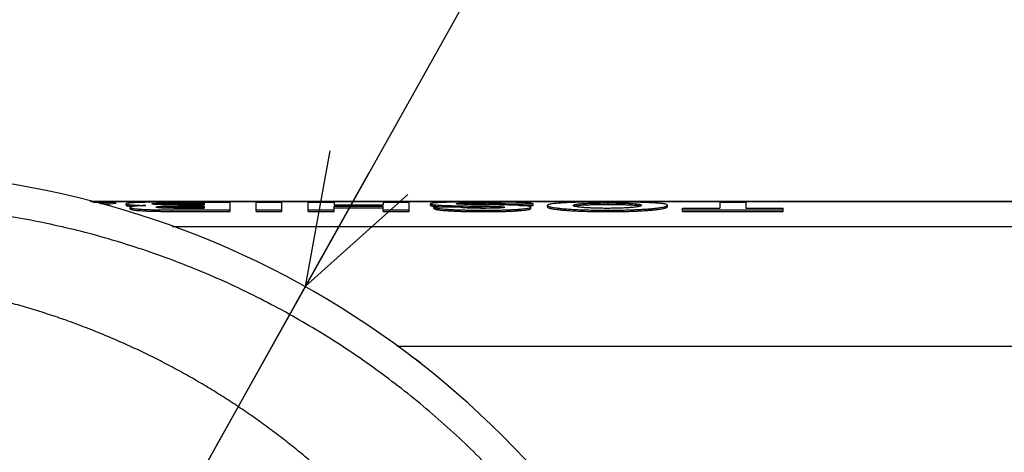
# Model space of a CAD drawing. Extents: x 0 to 594, y 0 to 420.
# Tile 58 of 64: x 305 to 318, y 332 to 338. Entities that reach past the tile are written whole.
import ezdxf

# ---------------------------------------------------------------- set-up
doc = ezdxf.new("R2010")
doc.units = 0
doc.header["$LTSCALE"] = 32.67
doc.layers.get('0').update_dxf_attribs({"linetype": 'CONTINUOUS'})
doc.layers.add('DRIV_DIM', color=7, linetype='CONTINUOUS')
doc.styles.get("Standard").update_dxf_attribs({"font": 'txt', "width": 0.8})
doc.dimstyles.new('DIMSTYLE_1', dxfattribs={"dimtxt": 3.8, "dimasz": 1.8, "dimexe": 0.18, "dimexo": 0.0625, "dimgap": 0.09, "dimtad": 1, "dimdec": 3, "dimlfac": 5, "dimtxsty": 'STANDARD', "dimblk": 'OPEN', "dimblk1": 'OPEN', "dimblk2": 'OPEN', "dimcen": 0.09, "dimazin": 3, "dimtp": 0.001, "dimtm": 0.001, "dimtfac": 1, "dimtdec": 3, "dimtofl": 0, "dimtmove": 0, "dimatfit": 3, "dimtolj": 1})
doc.dimstyles.new('DIMSTYLE_2', dxfattribs={"dimtxt": 3.8, "dimasz": 1.8, "dimexe": 0.18, "dimexo": 0.0625, "dimgap": 0.09, "dimtad": 1, "dimdec": 0, "dimlfac": 5, "dimtxsty": 'STANDARD', "dimblk": 'OPEN', "dimblk1": 'OPEN', "dimblk2": 'OPEN', "dimcen": 0.09, "dimazin": 3, "dimtfac": 1, "dimtdec": 0, "dimtofl": 0, "dimtmove": 0, "dimatfit": 3, "dimtolj": 1})
doc.dimstyles.new('DIMSTYLE_3', dxfattribs={"dimtxt": 3.8, "dimasz": 1.8, "dimexe": 0.18, "dimexo": 0.0625, "dimgap": 0.09, "dimtad": 1, "dimdec": 0, "dimlfac": 5, "dimtxsty": 'STANDARD', "dimblk": 'OPEN', "dimblk1": 'OPEN', "dimblk2": 'OPEN', "dimcen": 0.09, "dimazin": 3, "dimtfac": 1, "dimtdec": 0, "dimtofl": 0, "dimtmove": 0, "dimatfit": 3, "dimtolj": 1})

# ---------------------------------------------------------------- blocks, each defined once
blk = doc.blocks.new('_OPEN')
at = {"color": 0, "linetype": 'BYBLOCK'}
for p, q in [((0, 0), (-1, 0.342)), ((-1, -0.342), (0, 0)), ((-1, 0), (0, 0))]:
    blk.add_line(p, q, dxfattribs=at)
blk = doc.blocks.new('*D8')
at = {"layer": 'DRIV_DIM', "color": 2, "linetype": 'CONTINUOUS'}
for p, q in [((302.748, 331.17), (302.748, 354.44)), ((362.748, 346.078), (362.748, 354.44)), ((302.748, 352.44), (332.748, 352.44)), ((362.748, 352.44), (332.748, 352.44))]:
    blk.add_line(p, q, dxfattribs=at)
at = {"layer": 'DRIV_DIM', "color": 2, "linetype": 'CONTINUOUS', "xscale": 1.8, "yscale": 1.8, "zscale": 1.8, "rotation": 180}
blk.add_blockref('_OPEN', (302.748, 352.44), dxfattribs=at)
at = {"layer": 'DRIV_DIM', "color": 2, "linetype": 'CONTINUOUS', "xscale": 1.8, "yscale": 1.8, "zscale": 1.8}
blk.add_blockref('_OPEN', (362.748, 352.44), dxfattribs=at)
blk = doc.blocks.new('*D11')
at = {"layer": 'DRIV_DIM', "color": 2, "linetype": 'CONTINUOUS'}
for p, q in [((302.748, 323.67), (316.473, 348.223)), ((308.797, 334.492), (302.748, 323.67)), ((308.797, 334.492), (308.797, 334.492))]:
    blk.add_line(p, q, dxfattribs=at)
at = {"layer": 'DRIV_DIM', "color": 2, "linetype": 'CONTINUOUS', "xscale": 1.8, "yscale": 1.8, "zscale": 1.8, "rotation": 240.794226}
blk.add_blockref('_OPEN', (308.797, 334.492), dxfattribs=at)
blk = doc.blocks.new('*D13')
at = {"layer": 'DRIV_DIM', "color": 2, "linetype": 'CONTINUOUS'}
for p, q in [((231.35, 325.17), (231.35, 363.502)), ((398.148, 331.57), (398.148, 363.502)), ((231.35, 361.502), (314.749, 361.502)), ((398.148, 361.502), (314.749, 361.502))]:
    blk.add_line(p, q, dxfattribs=at)
at = {"layer": 'DRIV_DIM', "color": 2, "linetype": 'CONTINUOUS', "xscale": 1.8, "yscale": 1.8, "zscale": 1.8, "rotation": 180}
blk.add_blockref('_OPEN', (231.35, 361.502), dxfattribs=at)
at = {"layer": 'DRIV_DIM', "color": 2, "linetype": 'CONTINUOUS', "xscale": 1.8, "yscale": 1.8, "zscale": 1.8}
blk.add_blockref('_OPEN', (398.148, 361.502), dxfattribs=at)

msp = doc.modelspace()

# ---------------------------------------------------------------- linework, layer by layer
at = {"color": 7, "linetype": 'CONTINUOUS'}
for p, q in [((305.82977, 335.67015), (374.7475, 335.67015)), ((374.7475, 335.66419), (305.85118, 335.66419)), ((305.87157, 335.65841), (306.18381, 335.65841)), ((306.18381, 335.63839), (306.18381, 335.65841)), ((306.32756, 335.61395), (306.32756, 335.63398)), ((306.38222, 335.56577), (306.38222, 335.58582)), ((306.99169, 335.65841), (307.76154, 335.65841)), ((307.03683, 335.64465), (307.40513, 335.64465)), ((307.03683, 335.62463), (307.40513, 335.62463)), ((307.03802, 335.60232), (307.40513, 335.60232)), ((307.03802, 335.58227), (307.40513, 335.58227)), ((307.04277, 335.62191), (307.40513, 335.62191)), ((307.40513, 335.64465), (307.40513, 335.62191)), ((307.40513, 335.60232), (307.40513, 335.57515)), ((307.76154, 335.53), (307.76154, 335.65841)), ((308.11915, 335.53), (308.11915, 335.65841)), ((308.11915, 335.65841), (308.47556, 335.65841)), ((308.47556, 335.53), (308.47556, 335.65841)), ((308.83792, 335.53), (308.83792, 335.65841)), ((308.83792, 335.65841), (309.19433, 335.65841)), ((309.19433, 335.65841), (309.19433, 335.62023)), ((309.19433, 335.62023), (309.87271, 335.62023)), ((309.19433, 335.53), (309.19433, 335.60041)), ((309.19433, 335.60041), (309.87271, 335.60041)), ((309.87271, 335.65841), (309.87271, 335.62023)), ((309.87271, 335.65841), (310.22913, 335.65841)), ((309.87271, 335.53), (309.87271, 335.60041)), ((310.22913, 335.53), (310.22913, 335.65841)), ((310.52258, 335.61395), (310.52258, 335.63398)), ((310.5701, 335.57079), (310.5701, 335.59084)), ((310.5701, 335.59084), (310.92651, 335.59084)), ((311.58232, 335.61836), (311.58232, 335.63284)), ((311.58232, 335.63284), (311.93873, 335.63284)), ((311.7523, 335.61281), (311.93873, 335.61281)), ((311.90666, 335.56902), (311.90666, 335.58907)), ((311.93873, 335.61281), (311.93873, 335.63284)), ((312.13951, 335.59201), (312.13951, 335.61205)), ((313.79209, 335.5946), (313.79209, 335.61463)), ((314.5168, 335.65841), (314.5168, 335.57515)), ((314.5168, 335.65841), (314.87322, 335.65841)), ((314.87322, 335.65841), (314.87322, 335.57515)), ((306.9608, 335.55007), (307.76154, 335.55007)), ((306.9608, 335.53), (307.76154, 335.53)), ((306.98456, 335.57515), (307.40513, 335.57515)), ((308.11915, 335.55007), (308.47556, 335.55007)), ((308.11915, 335.53), (308.47556, 335.53)), ((308.83792, 335.55007), (309.19433, 335.55007)), ((308.83792, 335.53), (309.19433, 335.53)), ((309.19433, 335.58037), (309.87271, 335.58037)), ((309.87271, 335.55007), (310.22913, 335.55007)), ((309.87271, 335.53), (310.22913, 335.53)), ((314, 335.53), (314, 335.57515)), ((314, 335.57515), (314.5168, 335.57515)), ((314, 335.55007), (315.39002, 335.55007)), ((314, 335.53), (315.39002, 335.53)), ((314.87322, 335.57515), (315.39002, 335.57515)), ((315.39002, 335.53), (315.39002, 335.57515))]:
    msp.add_line(p, q, dxfattribs=at)
at = {"color": 9, "linetype": 'CONTINUOUS'}
for p, q in [((306.38816, 335.60083), (306.38816, 335.62086)), ((306.72119, 335.62679), (306.72119, 335.64022)), ((306.77665, 335.58067), (306.77665, 335.59736)), ((306.80743, 335.62361), (306.80743, 335.64364)), ((306.86322, 335.58129), (306.86322, 335.60133)), ((307.03683, 335.62463), (307.03683, 335.64465)), ((307.03802, 335.58227), (307.03802, 335.60232)), ((310.59936, 335.59874), (310.59936, 335.61878)), ((310.6905, 335.59338), (310.6905, 335.61342)), ((310.96353, 335.62821), (310.96353, 335.64372)), ((311.16903, 335.58264), (311.16903, 335.60268)), ((311.19976, 335.62637), (311.19976, 335.64639)), ((311.41023, 335.57856), (311.41023, 335.59861)), ((311.45308, 335.62362), (311.45308, 335.64364)), ((311.52547, 335.58124), (311.52547, 335.59335)), ((312.62935, 335.61845), (312.62935, 335.63848)), ((312.97353, 335.62637), (312.97353, 335.64639)), ((313.30618, 335.61901), (313.30618, 335.63904)), ((306.52386, 335.54049), (306.52386, 335.56056)), ((306.9608, 335.53), (306.9608, 335.55007)), ((310.63782, 335.55118), (310.63782, 335.57124)), ((310.76768, 335.53877), (310.76768, 335.55884)), ((311.25679, 335.52679), (311.25679, 335.54686)), ((311.73439, 335.53922), (311.73439, 335.55928)), ((312.37118, 335.54644), (312.37118, 335.56651)), ((312.96283, 335.52679), (312.96283, 335.54686)), ((313.56726, 335.54759), (313.56726, 335.56765)), ((306.96334, 335.32193), (374.7475, 335.32193)), ((310.0641, 333.67286), (339.92793, 333.67286))]:
    msp.add_line(p, q, dxfattribs=at)
at = {"color": 7, "linetype": 'CONTINUOUS'}
for centre, radius, start, end in [((302.7475, 323.67026), 12.39745, 25.309472, 90.954974), ((309.7475, 332.67026), 1, 46.435137, 58.906026)]:
    msp.add_arc(centre, radius, start, end, dxfattribs=at)
at = {"color": 9, "linetype": 'CONTINUOUS'}
for points, knots in [([(311.27284, 332.06117), (311.06697, 332.2699), (310.63964, 332.67242), (309.95604, 333.22737), (309.23325, 333.73068), (308.47524, 334.17953), (307.68611, 334.57145), (306.87015, 334.90428), (306.03182, 335.17618), (305.1757, 335.38563), (304.30652, 335.5315), (303.42912, 335.613), (302.8417, 335.62414), (302.54833, 335.6189)], [0, 0, 0, 0, 0.09083584, 0.18169564, 0.27257689, 0.36347737, 0.45439476, 0.5453262, 0.63626782, 0.72721417, 0.81815778, 0.90908967, 1, 1, 1, 1]), ([(309.33938, 331.65988), (309.28041, 331.71631), (309.16107, 331.82795), (308.97813, 331.99146), (308.79116, 332.15108), (308.60023, 332.30669), (308.4054, 332.4582), (308.20677, 332.60549), (308.0044, 332.74846), (307.79838, 332.88701), (307.5888, 333.02103), (307.37574, 333.15043), (307.15931, 333.27509), (306.9396, 333.39493), (306.7167, 333.50983), (306.49073, 333.61971), (306.26178, 333.72446), (306.02998, 333.82399), (305.79542, 333.91821), (305.55824, 334.00702), (305.31855, 334.09033), (305.07647, 334.16806), (304.83215, 334.24011), (304.5857, 334.30641), (304.33727, 334.36687), (304.08702, 334.4214), (303.83524, 334.46992), (303.58232, 334.51231), (303.32864, 334.54851), (303.07444, 334.57851), (302.8199, 334.60228), (302.64997, 334.61399), (302.565, 334.6188)], [0, 0, 0, 0, 0.03244052, 0.06494356, 0.09750972, 0.13013955, 0.16283356, 0.19559222, 0.22841595, 0.2613051, 0.29426001, 0.32728094, 0.36036807, 0.39352155, 0.42674145, 0.46002777, 0.49338043, 0.52679928, 0.56028408, 0.5938345, 0.62745016, 0.66113053, 0.69487505, 0.72868304, 0.76255376, 0.79648587, 0.83046938, 0.86445552, 0.89840199, 0.93230732, 0.96617485, 1, 1, 1, 1])]:
    msp.add_open_spline(points, degree=3, knots=knots, dxfattribs=at)
at = {"color": 7, "linetype": 'CONTINUOUS'}
for points in [[(306.18381, 335.65841), (306.1152, 335.65068), (306.04673, 335.64155), (305.97848, 335.63106)], [(306.18381, 335.63839), (306.13238, 335.63259), (306.08103, 335.62601), (306.0298, 335.61866)], [(306.36211, 335.62383), (306.3702, 335.62249), (306.37946, 335.62171), (306.38816, 335.62086)], [(306.36232, 335.60377), (306.36906, 335.60266), (306.37661, 335.60193), (306.38397, 335.60123)], [(306.38397, 335.60123), (306.38462, 335.60117), (306.38526, 335.60111), (306.3859, 335.60105)], [(306.3859, 335.60105), (306.38666, 335.60097), (306.38741, 335.6009), (306.38816, 335.60083)], [(306.38816, 335.62086), (306.38871, 335.62081), (306.38927, 335.62076), (306.38983, 335.6207)], [(306.38816, 335.60083), (306.39541, 335.60012), (306.40268, 335.59953), (306.40995, 335.59899)], [(306.38983, 335.6207), (306.39657, 335.62007), (306.40331, 335.61952), (306.41005, 335.61902)], [(306.68623, 335.63104), (306.68487, 335.63156), (306.68398, 335.63241), (306.68398, 335.63386)], [(306.72623, 335.62679), (306.7201, 335.62724), (306.71354, 335.62756), (306.70788, 335.62838)], [(306.71954, 335.64011), (306.7201, 335.64014), (306.72065, 335.64018), (306.72119, 335.64022)], [(306.72119, 335.64022), (306.72261, 335.64031), (306.72402, 335.64041), (306.72543, 335.6405)], [(306.72543, 335.6405), (306.73257, 335.64096), (306.73972, 335.64136), (306.74687, 335.64171)], [(306.74687, 335.64171), (306.75649, 335.64218), (306.76612, 335.64255), (306.77574, 335.64286)], [(306.77463, 335.59719), (306.77531, 335.59724), (306.77598, 335.5973), (306.77665, 335.59736)], [(306.77574, 335.64286), (306.78631, 335.6432), (306.79687, 335.64345), (306.80743, 335.64364)], [(306.80172, 335.6235), (306.80362, 335.62354), (306.80553, 335.62358), (306.80743, 335.62361)], [(306.80743, 335.62361), (306.81388, 335.62373), (306.82032, 335.62381), (306.82677, 335.62389)], [(306.82677, 335.62389), (306.83378, 335.62397), (306.84079, 335.62404), (306.8478, 335.6241)], [(306.83086, 335.60051), (306.84164, 335.6009), (306.85243, 335.60116), (306.86322, 335.60133)], [(306.8478, 335.6241), (306.85526, 335.62416), (306.86273, 335.62421), (306.87019, 335.62425)], [(306.86322, 335.58129), (306.87122, 335.58141), (306.87921, 335.58152), (306.88721, 335.58161)], [(307.00317, 335.64464), (307.01439, 335.64465), (307.02561, 335.64465), (307.03683, 335.64465)], [(307.01008, 335.58226), (307.0194, 335.58227), (307.02871, 335.58227), (307.03802, 335.58227)], [(307.01086, 335.6023), (307.01991, 335.60231), (307.02897, 335.60232), (307.03802, 335.60232)], [(310.57233, 335.60128), (310.58067, 335.60037), (310.58909, 335.59959), (310.5975, 335.5989)], [(310.5975, 335.5989), (310.59812, 335.59885), (310.59874, 335.5988), (310.59936, 335.59874)], [(310.59936, 335.61878), (310.59982, 335.61874), (310.60028, 335.61871), (310.60073, 335.61867)], [(310.60073, 335.61867), (310.61351, 335.61765), (310.62629, 335.6168), (310.63909, 335.61605)], [(310.63909, 335.61605), (310.65622, 335.61503), (310.67335, 335.61418), (310.6905, 335.61342)], [(310.65496, 335.59511), (310.6668, 335.59447), (310.67865, 335.5939), (310.6905, 335.59338)], [(310.9115, 335.60694), (310.91661, 335.60683), (310.92172, 335.60673), (310.92682, 335.60662)], [(310.93518, 335.62918), (310.92926, 335.62942), (310.92331, 335.6297), (310.91743, 335.63005)], [(310.93466, 335.64261), (310.94449, 335.64294), (310.9539, 335.64341), (310.96353, 335.64372)], [(311.03595, 335.58459), (311.03819, 335.58456), (311.04042, 335.58452), (311.04266, 335.58448)], [(311.16202, 335.64635), (311.1746, 335.64638), (311.18718, 335.64639), (311.19976, 335.64639)], [(311.16903, 335.58264), (311.19516, 335.5823), (311.22129, 335.58193), (311.24742, 335.58153)], [(311.19976, 335.62637), (311.21336, 335.62637), (311.22695, 335.62636), (311.24055, 335.62632)], [(311.24055, 335.62632), (311.25341, 335.62629), (311.26628, 335.62624), (311.27914, 335.62618)], [(311.42076, 335.62443), (311.43153, 335.62419), (311.44231, 335.62393), (311.45308, 335.62362)], [(311.45308, 335.64364), (311.4629, 335.64336), (311.47272, 335.64303), (311.48253, 335.64263)], [(311.49325, 335.59559), (311.504, 335.59499), (311.51475, 335.59427), (311.52547, 335.59335)], [(311.54501, 335.59067), (311.54647, 335.59041), (311.54813, 335.59013), (311.54918, 335.58948)], [(312.5908, 335.63568), (312.60316, 335.63673), (312.61552, 335.63761), (312.6279, 335.63839)], [(312.5952, 335.61602), (312.60657, 335.61695), (312.61796, 335.61774), (312.62935, 335.61845)], [(312.6279, 335.63839), (312.62838, 335.63842), (312.62886, 335.63845), (312.62935, 335.63848)], [(313.34175, 335.58769), (313.32843, 335.58618), (313.31511, 335.58493), (313.30176, 335.58381)], [(313.30618, 335.63904), (313.30664, 335.63901), (313.30711, 335.63898), (313.30757, 335.63895)], [(313.30618, 335.61901), (313.31755, 335.61834), (313.32891, 335.61758), (313.34026, 335.61668)], [(313.30757, 335.63895), (313.31998, 335.63821), (313.33238, 335.63737), (313.34478, 335.63634)], [(306.52218, 335.54061), (306.52274, 335.54057), (306.5233, 335.54053), (306.52386, 335.54049)], [(306.79635, 335.57913), (306.7891, 335.5796), (306.78192, 335.58015), (306.77451, 335.58084)], [(310.63487, 335.55158), (310.63585, 335.55144), (310.63683, 335.55131), (310.63782, 335.55118)], [(310.63782, 335.57124), (310.6386, 335.57113), (310.63939, 335.57103), (310.64018, 335.57092)], [(310.64018, 335.57092), (310.65248, 335.5693), (310.6648, 335.56785), (310.67713, 335.56653)], [(310.76617, 335.53887), (310.76667, 335.53884), (310.76717, 335.53881), (310.76768, 335.53877)], [(311.24742, 335.58153), (311.24984, 335.5815), (311.25226, 335.58146), (311.25468, 335.58142)], [(311.41023, 335.57856), (311.42511, 335.57823), (311.43998, 335.57782), (311.45485, 335.57728)], [(311.45485, 335.57728), (311.45962, 335.57711), (311.46438, 335.57692), (311.46915, 335.57672)], [(311.73439, 335.53922), (311.73492, 335.53926), (311.73544, 335.53929), (311.73597, 335.53933)], [(312.36939, 335.54659), (312.36999, 335.54654), (312.37059, 335.54649), (312.37118, 335.54644)], [(312.37118, 335.56651), (312.37167, 335.56647), (312.37215, 335.56643), (312.37263, 335.56639)], [(313.56565, 335.56751), (313.56619, 335.56755), (313.56672, 335.5676), (313.56726, 335.56765)], [(313.56726, 335.54759), (313.56791, 335.54764), (313.56855, 335.5477), (313.5692, 335.54776)]]:
    msp.add_open_spline(points, degree=3, dxfattribs=at)
for points, knots in [([(306.48795, 335.65241), (306.47232, 335.6518), (306.44292, 335.65056), (306.40357, 335.64796), (306.36992, 335.64571), (306.34926, 335.64126), (306.32756, 335.64037), (306.32756, 335.63398)], [0, 0, 0, 0, 0.28892682, 0.54032522, 0.73982537, 0.88205143, 1, 1, 1, 1]), ([(306.32756, 335.63398), (306.32756, 335.62839), (306.34606, 335.62726), (306.35608, 335.62483), (306.36211, 335.62383)], [0, 0, 0, 0, 0.46184388, 1, 1, 1, 1]), ([(306.32756, 335.61395), (306.32756, 335.60831), (306.3462, 335.60721), (306.35627, 335.60477), (306.36232, 335.60377)], [0, 0, 0, 0, 0.46362154, 1, 1, 1, 1]), ([(306.42381, 335.59882), (306.41584, 335.59768), (306.40293, 335.59544), (306.3895, 335.59244), (306.38222, 335.58792), (306.38222, 335.58582)], [0, 0, 0, 0, 0.53607361, 0.8589771, 1, 1, 1, 1]), ([(306.38222, 335.58582), (306.38222, 335.58322), (306.39139, 335.57769), (306.3991, 335.57589), (306.40474, 335.5747)], [0, 0, 0, 0, 0.30264163, 1, 1, 1, 1]), ([(306.41005, 335.61902), (306.41863, 335.61838), (306.43674, 335.61721), (306.46506, 335.61572), (306.49559, 335.61438), (306.52814, 335.61317), (306.56302, 335.61206), (306.5871, 335.6114), (306.59963, 335.61108)], [0, 0, 0, 0, 0.13596928, 0.28684897, 0.44834906, 0.61915819, 0.80184565, 1, 1, 1, 1]), ([(306.59963, 335.61108), (306.58165, 335.61035), (306.54767, 335.60881), (306.50003, 335.60607), (306.45928, 335.60288), (306.43484, 335.60041), (306.42381, 335.59882)], [0, 0, 0, 0, 0.30614213, 0.57883749, 0.81250642, 1, 1, 1, 1]), ([(306.99169, 335.65841), (306.96599, 335.65841), (306.91676, 335.65836), (306.84553, 335.65814), (306.77903, 335.65777), (306.71568, 335.65724), (306.65457, 335.6565), (306.59576, 335.65551), (306.54043, 335.65422), (306.50486, 335.65307), (306.48795, 335.65241)], [0, 0, 0, 0, 0.15300754, 0.29315109, 0.42415839, 0.54902457, 0.67042265, 0.78808783, 0.8992475, 1, 1, 1, 1]), ([(306.68398, 335.63386), (306.68398, 335.63721), (306.69552, 335.63703), (306.70546, 335.63927), (306.71468, 335.63979), (306.71954, 335.64011)], [0, 0, 0, 0, 0.27723831, 0.60247896, 1, 1, 1, 1]), ([(306.70788, 335.62838), (306.70373, 335.62898), (306.69821, 335.63029), (306.68837, 335.63023), (306.68623, 335.63104)], [0, 0, 0, 0, 0.66435255, 1, 1, 1, 1]), ([(306.83735, 335.62285), (306.82663, 335.62297), (306.80596, 335.6233), (306.77648, 335.62412), (306.75016, 335.62524), (306.73379, 335.62623), (306.72623, 335.62679)], [0, 0, 0, 0, 0.28926393, 0.55757324, 0.79542635, 1, 1, 1, 1]), ([(306.73863, 335.58966), (306.73863, 335.59305), (306.75001, 335.59368), (306.76025, 335.59602), (306.76964, 335.59677), (306.77463, 335.59719)], [0, 0, 0, 0, 0.27386842, 0.60062048, 1, 1, 1, 1]), ([(306.77451, 335.58084), (306.76886, 335.58136), (306.75915, 335.58236), (306.74854, 335.58471), (306.73863, 335.58653), (306.73863, 335.58966)], [0, 0, 0, 0, 0.44615111, 0.74928404, 1, 1, 1, 1]), ([(306.77665, 335.59736), (306.78507, 335.59807), (306.80313, 335.59933), (306.82121, 335.60017), (306.83086, 335.60051)], [0, 0, 0, 0, 0.46679556, 1, 1, 1, 1]), ([(306.80743, 335.64364), (306.81383, 335.64375), (306.82721, 335.64393), (306.84808, 335.64413), (306.87045, 335.64429), (306.89408, 335.64441), (306.91894, 335.6445), (306.94525, 335.64457), (306.97348, 335.64461), (306.993, 335.64463), (307.00317, 335.64464)], [0, 0, 0, 0, 0.09796345, 0.20510834, 0.31986547, 0.44082487, 0.56735048, 0.70088319, 0.84406181, 1, 1, 1, 1]), ([(307.04277, 335.62191), (307.03301, 335.62191), (307.01348, 335.62192), (306.98419, 335.62197), (306.95487, 335.62205), (306.92551, 335.62216), (306.89612, 335.62233), (306.86673, 335.62255), (306.84714, 335.62274), (306.83735, 335.62285)], [0, 0, 0, 0, 0.14260911, 0.28515355, 0.42782926, 0.57072678, 0.71385669, 0.85706219, 1, 1, 1, 1]), ([(306.86322, 335.60133), (306.8713, 335.60146), (306.88753, 335.60167), (306.91193, 335.6019), (306.93638, 335.60207), (306.96086, 335.60218), (306.98567, 335.60226), (307.00236, 335.60229), (307.01086, 335.6023)], [0, 0, 0, 0, 0.16408303, 0.32994613, 0.49579951, 0.66084937, 0.82733775, 1, 1, 1, 1]), ([(306.87019, 335.62425), (306.87799, 335.6243), (306.89393, 335.62438), (306.9185, 335.62447), (306.94459, 335.62454), (306.97279, 335.62459), (307.00377, 335.62462), (307.02543, 335.62463), (307.03683, 335.62463)], [0, 0, 0, 0, 0.14045888, 0.28699384, 0.44231645, 0.6101028, 0.79469301, 1, 1, 1, 1]), ([(306.88721, 335.58161), (306.89528, 335.5817), (306.9114, 335.58185), (306.93556, 335.58202), (306.95165, 335.5821), (306.95968, 335.58213)], [0, 0, 0, 0, 0.33407556, 0.66769028, 1, 1, 1, 1]), ([(306.95968, 335.58213), (306.96786, 335.58216), (306.98467, 335.58222), (307.00147, 335.58225), (307.01008, 335.58226)], [0, 0, 0, 0, 0.48735907, 1, 1, 1, 1]), ([(310.70193, 335.65349), (310.68455, 335.65284), (310.65204, 335.65149), (310.6073, 335.64888), (310.57189, 335.64614), (310.54523, 335.64259), (310.53122, 335.63996), (310.52258, 335.63611), (310.52258, 335.63398)], [0, 0, 0, 0, 0.28700501, 0.53727896, 0.73668742, 0.87959145, 0.9649552, 1, 1, 1, 1]), ([(310.52258, 335.63398), (310.52258, 335.63154), (310.52881, 335.62901), (310.53623, 335.6268), (310.54712, 335.62463), (310.55523, 335.62344), (310.55989, 335.62282)], [0, 0, 0, 0, 0.18468765, 0.37495525, 0.6434273, 1, 1, 1, 1]), ([(310.52258, 335.61395), (310.52258, 335.61122), (310.53018, 335.60853), (310.53939, 335.60599), (310.55432, 335.60342), (310.56563, 335.60202), (310.57233, 335.60128)], [0, 0, 0, 0, 0.15733258, 0.33756833, 0.61117041, 1, 1, 1, 1]), ([(310.55989, 335.62282), (310.56579, 335.62204), (310.57897, 335.62054), (310.59213, 335.61936), (310.59936, 335.61878)], [0, 0, 0, 0, 0.45159934, 1, 1, 1, 1]), ([(310.5701, 335.59084), (310.57269, 335.58861), (310.57758, 335.58583), (310.58495, 335.58272), (310.59209, 335.58031), (310.59729, 335.57887), (310.60013, 335.57815)], [0, 0, 0, 0, 0.31264984, 0.50629417, 0.7322613, 1, 1, 1, 1]), ([(310.59936, 335.59874), (310.60774, 335.59807), (310.62627, 335.59674), (310.64481, 335.59566), (310.65496, 335.59511)], [0, 0, 0, 0, 0.45272002, 1, 1, 1, 1]), ([(310.6905, 335.61342), (310.70779, 335.61266), (310.74349, 335.61131), (310.79809, 335.60964), (310.85446, 335.60819), (310.89243, 335.60734), (310.9115, 335.60694)], [0, 0, 0, 0, 0.23492003, 0.48466919, 0.74114368, 1, 1, 1, 1]), ([(310.6905, 335.59338), (310.7057, 335.59271), (310.72875, 335.59183), (310.75179, 335.59105), (310.75962, 335.5908)], [0, 0, 0, 0, 0.66019547, 1, 1, 1, 1]), ([(311.2164, 335.65986), (311.19096, 335.65986), (311.14174, 335.65981), (311.06995, 335.65957), (311.00193, 335.65916), (310.93667, 335.65856), (310.8737, 335.65775), (310.81325, 335.65668), (310.75624, 335.65531), (310.71951, 335.65415), (310.70193, 335.65349)], [0, 0, 0, 0, 0.14831899, 0.28699492, 0.41856696, 0.54488908, 0.66752611, 0.78574591, 0.89741586, 1, 1, 1, 1]), ([(310.87899, 335.63592), (310.87899, 335.64061), (310.89626, 335.63865), (310.91133, 335.64202), (310.92623, 335.64232), (310.93455, 335.6426), (310.93466, 335.64261)], [0, 0, 0, 0, 0.24998486, 0.56548194, 0.99446454, 1, 1, 1, 1]), ([(310.91743, 335.63005), (310.91255, 335.63034), (310.9041, 335.63096), (310.89251, 335.63188), (310.88572, 335.63341), (310.87899, 335.63394), (310.87899, 335.63592)], [0, 0, 0, 0, 0.37644226, 0.65862531, 0.84838037, 1, 1, 1, 1]), ([(311.03581, 335.57651), (311.02752, 335.57695), (311.01213, 335.5779), (310.99084, 335.57971), (310.97301, 335.5817), (310.95826, 335.58379), (310.94602, 335.58596), (310.93569, 335.58823), (310.92941, 335.58994), (310.92651, 335.59084)], [0, 0, 0, 0, 0.22544278, 0.4188063, 0.58019608, 0.71273481, 0.82323785, 0.91769759, 1, 1, 1, 1]), ([(310.92682, 335.60662), (310.94106, 335.60633), (310.97554, 335.60567), (311.03193, 335.60468), (311.09843, 335.60365), (311.14468, 335.603), (311.16903, 335.60268)], [0, 0, 0, 0, 0.1762966, 0.4271408, 0.69845778, 1, 1, 1, 1]), ([(311.05384, 335.6264), (311.04707, 335.6265), (311.03413, 335.6267), (311.01544, 335.62702), (310.99804, 335.62736), (310.98148, 335.62773), (310.96552, 335.62814), (310.95013, 335.6286), (310.94008, 335.62897), (310.93518, 335.62918)], [0, 0, 0, 0, 0.17096301, 0.32705493, 0.47245727, 0.61093818, 0.74568126, 0.87605039, 1, 1, 1, 1]), ([(310.94512, 335.58622), (310.95922, 335.58594), (310.9895, 335.58538), (311.01977, 335.58486), (311.03595, 335.58459)], [0, 0, 0, 0, 0.46574112, 1, 1, 1, 1]), ([(310.96353, 335.64372), (310.97355, 335.64405), (310.99427, 335.64461), (311.015, 335.64502), (311.02569, 335.6452)], [0, 0, 0, 0, 0.48403059, 1, 1, 1, 1]), ([(311.02569, 335.6452), (311.03674, 335.64539), (311.05898, 335.6457), (311.08121, 335.64592), (311.09239, 335.64601)], [0, 0, 0, 0, 0.49722114, 1, 1, 1, 1]), ([(311.04266, 335.58448), (311.06264, 335.58416), (311.10476, 335.58351), (311.14688, 335.58293), (311.16903, 335.58264)], [0, 0, 0, 0, 0.47433899, 1, 1, 1, 1]), ([(311.26757, 335.62339), (311.24417, 335.6237), (311.19702, 335.62435), (311.12578, 335.62536), (311.07794, 335.62605), (311.05384, 335.6264)], [0, 0, 0, 0, 0.32844503, 0.66172949, 1, 1, 1, 1]), ([(311.0866, 335.62594), (311.09243, 335.62599), (311.10834, 335.62611), (311.13481, 335.62625), (311.1667, 335.62635), (311.18851, 335.62637), (311.19976, 335.62637)], [0, 0, 0, 0, 0.15457903, 0.42182017, 0.70169345, 1, 1, 1, 1]), ([(311.09239, 335.64601), (311.10377, 335.6461), (311.12698, 335.64624), (311.15019, 335.64632), (311.16202, 335.64635)], [0, 0, 0, 0, 0.49030172, 1, 1, 1, 1]), ([(311.16903, 335.60268), (311.19762, 335.60231), (311.25305, 335.60153), (311.33345, 335.6002), (311.38526, 335.59917), (311.41023, 335.59861)], [0, 0, 0, 0, 0.35563134, 0.68934131, 1, 1, 1, 1]), ([(311.19976, 335.64639), (311.21341, 335.64639), (311.23996, 335.64636), (311.27884, 335.64622), (311.31601, 335.64597), (311.3519, 335.64561), (311.38671, 335.64513), (311.42033, 335.64449), (311.44233, 335.64395), (311.45308, 335.64364)], [0, 0, 0, 0, 0.16163901, 0.31435227, 0.46042134, 0.60176741, 0.73939586, 0.8726684, 1, 1, 1, 1]), ([(311.58588, 335.65745), (311.56931, 335.65773), (311.5357, 335.65821), (311.48485, 335.65877), (311.43323, 335.65919), (311.38109, 335.6595), (311.32802, 335.65971), (311.27305, 335.65984), (311.23563, 335.65986), (311.2164, 335.65986)], [0, 0, 0, 0, 0.13457348, 0.27286316, 0.41292005, 0.55368098, 0.69621182, 0.84381178, 1, 1, 1, 1]), ([(311.67512, 335.61603), (311.66245, 335.61646), (311.63641, 335.61718), (311.59653, 335.6181), (311.55534, 335.61892), (311.51334, 335.61969), (311.47043, 335.62042), (311.42568, 335.62113), (311.3776, 335.62185), (311.32453, 335.62261), (311.28729, 335.62312), (311.26757, 335.62339)], [0, 0, 0, 0, 0.09330518, 0.1917617, 0.29352538, 0.39657825, 0.50088994, 0.60937838, 0.72594681, 0.85481911, 1, 1, 1, 1]), ([(311.27914, 335.62618), (311.29147, 335.62611), (311.31575, 335.62595), (311.35168, 335.62559), (311.38656, 335.62511), (311.40949, 335.62468), (311.42076, 335.62443)], [0, 0, 0, 0, 0.26107128, 0.5143559, 0.7611044, 1, 1, 1, 1]), ([(311.41023, 335.59861), (311.42492, 335.59828), (311.4526, 335.59752), (311.48027, 335.59632), (311.49325, 335.59559)], [0, 0, 0, 0, 0.53044445, 1, 1, 1, 1]), ([(311.45308, 335.62362), (311.46286, 335.62334), (311.48119, 335.62272), (311.50667, 335.62151), (311.52496, 335.62032), (311.53469, 335.61952), (311.53728, 335.6193)], [0, 0, 0, 0, 0.34813229, 0.6525011, 0.90759744, 1, 1, 1, 1]), ([(311.48253, 335.64263), (311.49112, 335.64227), (311.50691, 335.64152), (311.52854, 335.64011), (311.54631, 335.63855), (311.56072, 335.63687), (311.57237, 335.63506), (311.57926, 335.63362), (311.58232, 335.63284)], [0, 0, 0, 0, 0.25689552, 0.47231976, 0.64783196, 0.78983443, 0.9057008, 1, 1, 1, 1]), ([(311.55024, 335.58779), (311.55024, 335.58342), (311.53517, 335.58343), (311.52727, 335.58156), (311.52246, 335.58081)], [0, 0, 0, 0, 0.45468967, 1, 1, 1, 1]), ([(311.52547, 335.59335), (311.52944, 335.59301), (311.53641, 335.5924), (311.54194, 335.59122), (311.54501, 335.59067)], [0, 0, 0, 0, 0.60606703, 1, 1, 1, 1]), ([(311.82533, 335.64996), (311.80965, 335.65084), (311.77527, 335.65249), (311.71941, 335.65448), (311.65528, 335.65618), (311.60984, 335.65705), (311.58588, 335.65745)], [0, 0, 0, 0, 0.19669315, 0.43098094, 0.69990667, 1, 1, 1, 1]), ([(311.82477, 335.60814), (311.81208, 335.60929), (311.78265, 335.61139), (311.73276, 335.61394), (311.69557, 335.61535), (311.67512, 335.61603)], [0, 0, 0, 0, 0.25504931, 0.59048796, 1, 1, 1, 1]), ([(311.88176, 335.60049), (311.87363, 335.60221), (311.85466, 335.60517), (311.83559, 335.60716), (311.82477, 335.60814)], [0, 0, 0, 0, 0.43334666, 1, 1, 1, 1]), ([(311.93873, 335.63284), (311.93683, 335.63394), (311.93232, 335.63594), (311.9245, 335.63839), (311.91481, 335.64066), (311.90296, 335.64278), (311.88846, 335.6448), (311.87078, 335.64671), (311.84939, 335.64849), (311.83382, 335.64948), (311.82533, 335.64996)], [0, 0, 0, 0, 0.0572374, 0.12772978, 0.21307227, 0.31605618, 0.44124808, 0.59396112, 0.77873231, 1, 1, 1, 1]), ([(311.90666, 335.58907), (311.90666, 335.59368), (311.89399, 335.59737), (311.88632, 335.59953), (311.88176, 335.60049)], [0, 0, 0, 0, 0.49730029, 1, 1, 1, 1]), ([(311.88802, 335.57814), (311.89278, 335.57934), (311.89955, 335.58123), (311.90666, 335.5867), (311.90666, 335.58907)], [0, 0, 0, 0, 0.68070668, 1, 1, 1, 1]), ([(312.36287, 335.64837), (312.34504, 335.64738), (312.31167, 335.64533), (312.26528, 335.64171), (312.22628, 335.63777), (312.19492, 335.63347), (312.17102, 335.62906), (312.15421, 335.6241), (312.14355, 335.61958), (312.13951, 335.61424), (312.13951, 335.61205)], [0, 0, 0, 0, 0.23281149, 0.43589972, 0.60661076, 0.74384824, 0.84853743, 0.92330334, 0.97142057, 1, 1, 1, 1]), ([(312.13951, 335.61205), (312.13951, 335.60979), (312.14363, 335.60427), (312.15438, 335.59912), (312.16363, 335.59596), (312.16931, 335.59429)], [0, 0, 0, 0, 0.18881275, 0.50756363, 1, 1, 1, 1]), ([(312.13951, 335.59201), (312.13951, 335.58975), (312.14364, 335.58423), (312.15438, 335.57907), (312.17151, 335.57323), (312.19593, 335.56764), (312.22822, 335.56194), (312.26872, 335.55641), (312.31669, 335.55115), (312.35118, 335.54808), (312.36939, 335.54659)], [0, 0, 0, 0, 0.02855221, 0.07673394, 0.15114445, 0.25523391, 0.39225874, 0.5639528, 0.76985191, 1, 1, 1, 1]), ([(312.16931, 335.59429), (312.17726, 335.59196), (312.19592, 335.58769), (312.22821, 335.582), (312.26871, 335.57647), (312.31728, 335.57115), (312.35237, 335.56804), (312.37118, 335.56651)], [0, 0, 0, 0, 0.1215221, 0.28149584, 0.48197926, 0.72245041, 1, 1, 1, 1]), ([(312.96164, 335.65986), (312.92216, 335.65986), (312.84441, 335.65969), (312.73099, 335.65883), (312.62448, 335.65732), (312.52731, 335.65512), (312.44113, 335.65225), (312.38754, 335.64975), (312.36287, 335.64837)], [0, 0, 0, 0, 0.19777236, 0.38942229, 0.56812752, 0.7312902, 0.87623537, 1, 1, 1, 1]), ([(312.49593, 335.61287), (312.49593, 335.61723), (312.5061, 335.62241), (312.51912, 335.62611), (312.53762, 335.62977), (312.56183, 335.63298), (312.58037, 335.63479), (312.5908, 335.63568)], [0, 0, 0, 0, 0.13135368, 0.25944016, 0.44072485, 0.68509819, 1, 1, 1, 1]), ([(312.53324, 335.59561), (312.52749, 335.59682), (312.51766, 335.59918), (312.50526, 335.60339), (312.49593, 335.60867), (312.49593, 335.61287)], [0, 0, 0, 0, 0.41366537, 0.70192221, 1, 1, 1, 1]), ([(312.50855, 335.60285), (312.50988, 335.60332), (312.51536, 335.605), (312.52129, 335.60642), (312.52578, 335.60736)], [0, 0, 0, 0, 0.2393571, 1, 1, 1, 1]), ([(312.52578, 335.60736), (312.53174, 335.60859), (312.54526, 335.61081), (312.56846, 335.61366), (312.58567, 335.61524), (312.5952, 335.61602)], [0, 0, 0, 0, 0.25886007, 0.59035219, 1, 1, 1, 1]), ([(312.62606, 335.58361), (312.61328, 335.5847), (312.59017, 335.58692), (312.55914, 335.59089), (312.54113, 335.59394), (312.53324, 335.59561)], [0, 0, 0, 0, 0.41105164, 0.74430904, 1, 1, 1, 1]), ([(312.96046, 335.57225), (312.93501, 335.57225), (312.88489, 335.57251), (312.81186, 335.57385), (312.74366, 335.57614), (312.68231, 335.57931), (312.64388, 335.58209), (312.62606, 335.58361)], [0, 0, 0, 0, 0.22806726, 0.44932373, 0.65469077, 0.83968663, 1, 1, 1, 1]), ([(312.62935, 335.63848), (312.64728, 335.63959), (312.68628, 335.64159), (312.74892, 335.64379), (312.81913, 335.64533), (312.89485, 335.64622), (312.94694, 335.64639), (312.97353, 335.64639)], [0, 0, 0, 0, 0.15654161, 0.34025384, 0.54612265, 0.7683708, 1, 1, 1, 1]), ([(312.62935, 335.61845), (312.64418, 335.61937), (312.67605, 335.62107), (312.72681, 335.62305), (312.78313, 335.62458), (312.84401, 335.62564), (312.90798, 335.62625), (312.95155, 335.62637), (312.97353, 335.62637)], [0, 0, 0, 0, 0.12949661, 0.27808761, 0.44255067, 0.62041834, 0.80852876, 1, 1, 1, 1]), ([(313.30176, 335.58381), (313.28354, 335.5823), (313.24423, 335.57949), (313.18152, 335.57626), (313.112, 335.57391), (313.03755, 335.57253), (312.98647, 335.57225), (312.96046, 335.57225)], [0, 0, 0, 0, 0.16064469, 0.34605687, 0.55142302, 0.77156278, 1, 1, 1, 1]), ([(313.56428, 335.64941), (313.54447, 335.65039), (313.50277, 335.65219), (313.43732, 335.65439), (313.36651, 335.65619), (313.29132, 335.65761), (313.21269, 335.65866), (313.13128, 335.65937), (313.04729, 335.65978), (312.99049, 335.65986), (312.96164, 335.65986)], [0, 0, 0, 0, 0.09871822, 0.20772828, 0.32590908, 0.45128349, 0.58199449, 0.71726463, 0.85646437, 1, 1, 1, 1]), ([(312.97353, 335.64639), (312.99877, 335.64639), (313.04854, 335.64623), (313.12108, 335.64543), (313.18892, 335.644), (313.25005, 335.64196), (313.28838, 335.64009), (313.30618, 335.63904)], [0, 0, 0, 0, 0.227565, 0.44864624, 0.65406931, 0.83924328, 1, 1, 1, 1]), ([(312.97353, 335.62637), (312.99892, 335.62637), (313.04894, 335.62621), (313.12175, 335.62539), (313.18967, 335.62396), (313.25054, 335.62191), (313.28861, 335.62005), (313.30618, 335.61901)], [0, 0, 0, 0, 0.22890306, 0.45099866, 0.65637288, 0.84137324, 1, 1, 1, 1]), ([(313.34026, 335.61668), (313.34969, 335.61594), (313.36661, 335.61442), (313.38923, 335.61166), (313.40228, 335.6095), (313.40796, 335.6083)], [0, 0, 0, 0, 0.41593799, 0.74699722, 1, 1, 1, 1]), ([(313.3975, 335.5962), (313.38949, 335.59447), (313.37107, 335.5913), (313.35237, 335.58889), (313.34175, 335.58769)], [0, 0, 0, 0, 0.43185504, 1, 1, 1, 1]), ([(313.34478, 335.63634), (313.35512, 335.63548), (313.37331, 335.63374), (313.39686, 335.63062), (313.41438, 335.62707), (313.42655, 335.62354), (313.43568, 335.61852), (313.43568, 335.61449)], [0, 0, 0, 0, 0.32529021, 0.57227101, 0.75050246, 0.87350271, 1, 1, 1, 1]), ([(313.43568, 335.61449), (313.43568, 335.61008), (313.42619, 335.60437), (313.41337, 335.59993), (313.40335, 335.59746), (313.3975, 335.5962)], [0, 0, 0, 0, 0.30400266, 0.59148379, 1, 1, 1, 1]), ([(313.40796, 335.6083), (313.41216, 335.60742), (313.41755, 335.60609), (313.42256, 335.60453), (313.42367, 335.60414)], [0, 0, 0, 0, 0.78022598, 1, 1, 1, 1]), ([(313.79209, 335.61463), (313.79209, 335.6168), (313.78797, 335.62208), (313.77725, 335.62643), (313.76029, 335.63124), (313.73614, 335.63545), (313.70433, 335.63954), (313.66458, 335.64325), (313.617, 335.64663), (313.58268, 335.64851), (313.56428, 335.64941)], [0, 0, 0, 0, 0.02780442, 0.07510618, 0.14895758, 0.25265265, 0.3890667, 0.55967722, 0.76404848, 1, 1, 1, 1]), ([(313.56726, 335.56765), (313.58574, 335.56929), (313.62016, 335.57261), (313.66768, 335.57824), (313.70706, 335.58404), (313.73823, 335.58994), (313.75613, 335.59433), (313.76371, 335.59669)], [0, 0, 0, 0, 0.27994851, 0.52166032, 0.72195076, 0.88045708, 1, 1, 1, 1]), ([(313.5692, 335.54776), (313.58702, 335.54935), (313.62074, 335.55263), (313.66757, 335.55817), (313.70692, 335.56396), (313.73808, 335.56986), (313.76151, 335.57559), (313.77789, 335.58151), (313.78823, 335.58682), (313.79209, 335.59233), (313.79209, 335.5946)], [0, 0, 0, 0, 0.231489, 0.43862265, 0.61028589, 0.7462635, 0.84896479, 0.92246486, 0.97060247, 1, 1, 1, 1]), ([(313.76371, 335.59669), (313.76912, 335.59839), (313.77796, 335.60158), (313.78826, 335.60689), (313.79209, 335.61237), (313.79209, 335.61463)], [0, 0, 0, 0, 0.4869764, 0.80548943, 1, 1, 1, 1]), ([(306.38222, 335.56577), (306.38222, 335.56315), (306.39152, 335.55759), (306.40818, 335.55371), (306.43811, 335.54838), (306.47693, 335.54423), (306.50638, 335.54177), (306.52218, 335.54061)], [0, 0, 0, 0, 0.05460894, 0.18062482, 0.38669122, 0.67023121, 1, 1, 1, 1]), ([(306.40474, 335.5747), (306.414, 335.57274), (306.43768, 335.5685), (306.47714, 335.56427), (306.5073, 335.56175), (306.52386, 335.56056)], [0, 0, 0, 0, 0.24600886, 0.58521599, 1, 1, 1, 1]), ([(306.52386, 335.56056), (306.53881, 335.55948), (306.57027, 335.55756), (306.61921, 335.55531), (306.67114, 335.55354), (306.72482, 335.5522), (306.77995, 335.55122), (306.83712, 335.55055), (306.89762, 335.55015), (306.9392, 335.55007), (306.9608, 335.55007)], [0, 0, 0, 0, 0.10286745, 0.21632007, 0.33620358, 0.45946681, 0.5847864, 0.71459694, 0.85181855, 1, 1, 1, 1]), ([(306.52386, 335.54049), (306.53874, 335.53942), (306.57005, 335.5375), (306.61872, 335.53526), (306.67033, 335.53349), (306.72372, 335.53215), (306.7787, 335.53117), (306.83599, 335.53049), (306.89693, 335.53008), (306.93893, 335.53), (306.9608, 335.53)], [0, 0, 0, 0, 0.1024305, 0.21522362, 0.33438441, 0.45677825, 0.5817497, 0.71178857, 0.84994648, 1, 1, 1, 1]), ([(306.98456, 335.57515), (306.97215, 335.57515), (306.94832, 335.57521), (306.9138, 335.57549), (306.88163, 335.57596), (306.85132, 335.57667), (306.82312, 335.57766), (306.8049, 335.57857), (306.79635, 335.57913)], [0, 0, 0, 0, 0.19773953, 0.37973456, 0.54990332, 0.71042907, 0.86267151, 1, 1, 1, 1]), ([(306.81661, 335.57988), (306.82416, 335.58023), (306.83969, 335.58081), (306.85524, 335.58116), (306.86322, 335.58129)], [0, 0, 0, 0, 0.48617101, 1, 1, 1, 1]), ([(310.5701, 335.57079), (310.57267, 335.56858), (310.57751, 335.56581), (310.58484, 335.56271), (310.59196, 335.56029), (310.59717, 335.55885), (310.60001, 335.55812)], [0, 0, 0, 0, 0.31100176, 0.50425896, 0.73061917, 1, 1, 1, 1]), ([(310.60001, 335.55812), (310.60342, 335.55725), (310.61098, 335.55554), (310.62261, 335.5534), (310.63083, 335.55215), (310.63487, 335.55158)], [0, 0, 0, 0, 0.29756499, 0.65491426, 1, 1, 1, 1]), ([(310.60013, 335.57815), (310.60354, 335.57728), (310.61107, 335.57558), (310.62364, 335.57327), (310.63281, 335.57191), (310.63782, 335.57124)], [0, 0, 0, 0, 0.27475911, 0.60431882, 1, 1, 1, 1]), ([(310.63782, 335.55118), (310.65095, 335.54942), (310.67866, 335.54614), (310.72146, 335.54211), (310.75112, 335.53989), (310.76617, 335.53887)], [0, 0, 0, 0, 0.30833086, 0.6489898, 1, 1, 1, 1]), ([(310.67713, 335.56653), (310.69169, 335.56498), (310.72185, 335.56214), (310.75206, 335.55988), (310.76768, 335.55884)], [0, 0, 0, 0, 0.48316526, 1, 1, 1, 1]), ([(310.76768, 335.55884), (310.78482, 335.55769), (310.82058, 335.5556), (310.87594, 335.55307), (310.9343, 335.55102), (310.99458, 335.54943), (311.05644, 335.54825), (311.12034, 335.54744), (311.18734, 335.54696), (311.23316, 335.54686), (311.25679, 335.54686)], [0, 0, 0, 0, 0.10535132, 0.21956253, 0.33978433, 0.46331808, 0.5892331, 0.71910596, 0.85510044, 1, 1, 1, 1]), ([(310.76768, 335.53877), (310.78477, 335.53763), (310.8204, 335.53554), (310.87556, 335.53301), (310.93368, 335.53097), (310.99375, 335.52938), (311.05551, 335.5282), (311.11949, 335.52738), (311.18682, 335.52689), (311.23295, 335.52679), (311.25679, 335.52679)], [0, 0, 0, 0, 0.10503691, 0.2188059, 0.33849391, 0.46157021, 0.58719552, 0.71719884, 0.85383808, 1, 1, 1, 1]), ([(311.24729, 335.57225), (311.23573, 335.57225), (311.2133, 335.57229), (311.1805, 335.57252), (311.14925, 335.57291), (311.1192, 335.57348), (311.09024, 335.57423), (311.06255, 335.57521), (311.04454, 335.57604), (311.03581, 335.57651)], [0, 0, 0, 0, 0.16382413, 0.31814694, 0.46523581, 0.60700748, 0.74431379, 0.87610012, 1, 1, 1, 1]), ([(311.47539, 335.57695), (311.46608, 335.57639), (311.44661, 335.57541), (311.4165, 335.57431), (311.3849, 335.5735), (311.35241, 335.57291), (311.31895, 335.57252), (311.28382, 335.57229), (311.25976, 335.57225), (311.24729, 335.57225)], [0, 0, 0, 0, 0.1226249, 0.25636762, 0.39609298, 0.53815011, 0.68359002, 0.83607265, 1, 1, 1, 1]), ([(311.25468, 335.58142), (311.28151, 335.58101), (311.33337, 335.58015), (311.38521, 335.57912), (311.41023, 335.57856)], [0, 0, 0, 0, 0.5174462, 1, 1, 1, 1]), ([(311.25679, 335.54686), (311.28011, 335.54686), (311.32544, 335.54697), (311.39179, 335.54748), (311.45504, 335.54836), (311.51588, 335.54962), (311.57454, 335.55129), (311.63076, 335.55342), (311.6838, 335.55601), (311.71798, 335.55813), (311.73439, 335.55928)], [0, 0, 0, 0, 0.14638176, 0.28459406, 0.41655299, 0.54355084, 0.66662994, 0.78496632, 0.89675481, 1, 1, 1, 1]), ([(311.25679, 335.52679), (311.28008, 335.52679), (311.32536, 335.52689), (311.39165, 335.52741), (311.45489, 335.52828), (311.51574, 335.52954), (311.57444, 335.53122), (311.6307, 335.53335), (311.68377, 335.53594), (311.71798, 335.53807), (311.73439, 335.53922)], [0, 0, 0, 0, 0.14620518, 0.28429757, 0.41620047, 0.54324497, 0.66641467, 0.78485076, 0.8967053, 1, 1, 1, 1]), ([(311.52246, 335.58081), (311.51595, 335.5798), (311.49943, 335.57868), (311.48404, 335.57748), (311.47539, 335.57695)], [0, 0, 0, 0, 0.44949093, 1, 1, 1, 1]), ([(311.73439, 335.55928), (311.75128, 335.56047), (311.78281, 335.5629), (311.82597, 335.56734), (311.86022, 335.57185), (311.88015, 335.57614), (311.88802, 335.57814)], [0, 0, 0, 0, 0.32781624, 0.61268139, 0.83856364, 1, 1, 1, 1]), ([(311.73597, 335.53933), (311.75239, 335.54049), (311.78345, 335.5429), (311.8261, 335.54729), (311.8603, 335.5518), (311.88521, 335.55718), (311.89959, 335.56118), (311.90666, 335.56667), (311.90666, 335.56902)], [0, 0, 0, 0, 0.28117734, 0.53234566, 0.73123998, 0.87335941, 0.95986673, 1, 1, 1, 1]), ([(312.37118, 335.54644), (312.39663, 335.54438), (312.45118, 335.54044), (312.53797, 335.53559), (312.63419, 335.53166), (312.73845, 335.52881), (312.84888, 335.52713), (312.92444, 335.52679), (312.96283, 335.52679)], [0, 0, 0, 0, 0.12933198, 0.27707214, 0.44043366, 0.61718587, 0.80548231, 1, 1, 1, 1]), ([(312.37263, 335.56639), (312.39742, 335.56438), (312.4512, 335.56051), (312.53719, 335.5557), (312.63326, 335.55176), (312.73758, 335.5489), (312.84834, 335.54721), (312.92421, 335.54686), (312.96283, 335.54686)], [0, 0, 0, 0, 0.12630619, 0.27385463, 0.43740662, 0.61463853, 0.80385559, 1, 1, 1, 1]), ([(312.96283, 335.54686), (312.99208, 335.54686), (313.0497, 335.54705), (313.13482, 335.54797), (313.21712, 335.54955), (313.29621, 335.55183), (313.37139, 335.55479), (313.4418, 335.55842), (313.50603, 335.56259), (313.54667, 335.56583), (313.56565, 335.56751)], [0, 0, 0, 0, 0.14540327, 0.28652529, 0.42324122, 0.55470733, 0.67994478, 0.79733695, 0.90523168, 1, 1, 1, 1]), ([(312.96283, 335.52679), (312.99213, 335.52679), (313.04984, 335.52698), (313.13503, 335.5279), (313.21734, 335.52949), (313.2964, 335.53176), (313.37154, 335.53473), (313.44189, 335.53836), (313.50661, 335.54256), (313.54775, 335.54585), (313.56726, 335.54759)], [0, 0, 0, 0, 0.14529375, 0.28615836, 0.42249867, 0.55354497, 0.67837608, 0.79536886, 0.90287993, 1, 1, 1, 1])]:
    msp.add_open_spline(points, degree=3, knots=knots, dxfattribs=at)

# ---------------------------------------------------------------- dimensions: what is measured, and where the dimension line sits
at = {"layer": 'DRIV_DIM', "color": 2, "linetype": 'CONTINUOUS'}
dim = msp.add_linear_dim(base=(231.35005, 361.50173), p1=(398.1475, 331.57026), p2=(231.35005, 325.17026), angle=180, text='(<>)', dimstyle='DIMSTYLE_3', dxfattribs=at)
dim.commit()
dim.dimension.update_dxf_attribs({"geometry": '*D13', "text_midpoint": (309.25359, 362.45173), "dimtype": 160})
dim = msp.add_linear_dim(base=(302.7475, 352.44044), p1=(362.7475, 346.07789), p2=(302.7475, 331.17028), angle=180, dimstyle='DIMSTYLE_1', dxfattribs=at)
dim.commit()
dim.dimension.update_dxf_attribs({"geometry": '*D8', "text_midpoint": (328.00686, 353.39044), "dimtype": 160})
dim = msp.add_radius_dim(center=(302.7475, 323.67026), mpoint=(308.79681, 334.49166), dimstyle='DIMSTYLE_2', dxfattribs=at)
dim.commit()
dim.dimension.update_dxf_attribs({"geometry": '*D11', "text_midpoint": (311.19365, 340.72622), "dimtype": 164})

doc.saveas('drawing.dxf')
